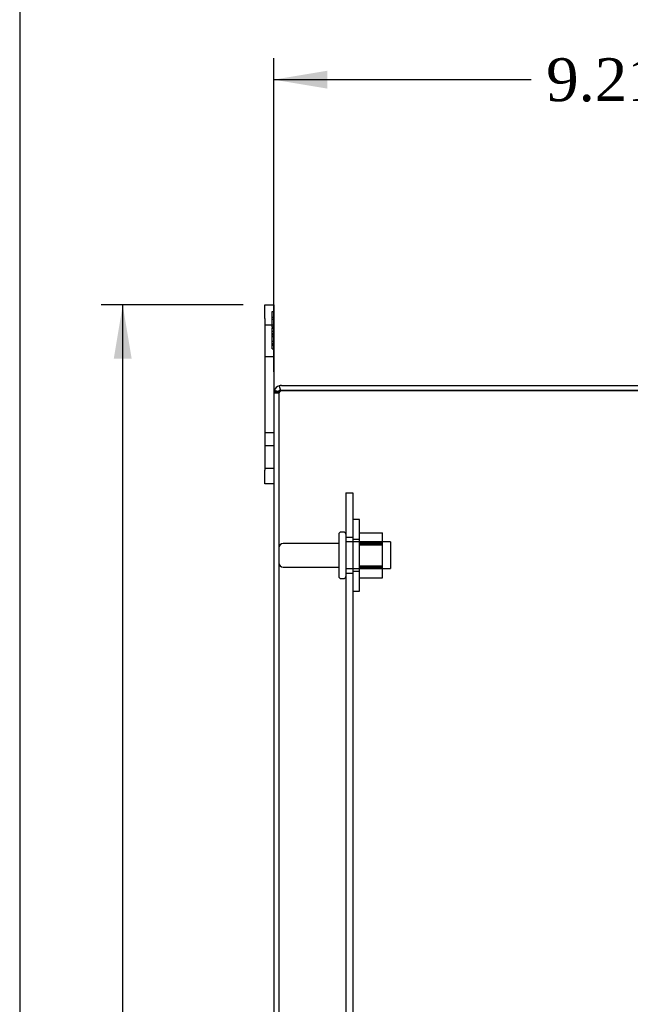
# Model space of a CAD drawing. Header units: inches. Extents: x 0 to 120, y -1 to 80.
# Tile 20 of 64: x 0.44 to 8.98, y 40.61 to 54.38. Entities that reach past the tile are written whole.
import ezdxf
from ezdxf.enums import TextEntityAlignment as Align
from ezdxf.lldxf.tags import DXFTag

# ---------------------------------------------------------------- set-up
doc = ezdxf.new("R2010")
doc.units = ezdxf.units.IN
doc.header["$MEASUREMENT"] = 0
for name, color, linetype in [('COM40673', 7, 'Continuous'), ('COM55380', 7, 'Continuous'), ('Default', 7, 'Continuous'), ('FET07752', 7, 'Continuous'), ('NTS166105', 7, 'Continuous'), ('STD26089', 7, 'Continuous'), ('WAF25059', 7, 'Continuous')]:
    doc.layers.add(name, color=color, linetype=linetype)
doc.styles.add('SEACAD_Times_New_Roman', font='times.ttf')
tags = doc.linetypes.add('HIDDEN2', pattern=[0.1875, 0.125, -0.0625]).pattern_tags.tags
tags[6:7] = [DXFTag(74, 4), DXFTag(75, 0), DXFTag(340, '0'), DXFTag(46, 0.0), DXFTag(50, 0.0), DXFTag(44, 0.0), DXFTag(45, 0.0)]
tags[4:5] = [DXFTag(74, 4), DXFTag(75, 0), DXFTag(340, '0'), DXFTag(46, 0.0), DXFTag(50, 0.0), DXFTag(44, 0.0), DXFTag(45, 0.0)]
doc.dimstyles.new('HAMMOND_(STH_-_120x80)', dxfattribs={"dimtxt": 0.6, "dimasz": 0.75, "dimexe": 0.3, "dimexo": 0.3, "dimgap": 0.15, "dimtad": 0, "dimtih": 1, "dimtoh": 1, "dimzin": 0, "dimdsep": 46, "dimtxsty": 'SEACAD_Times_New_Roman', "dimblk1": '_SE_FILLED', "dimblk2": '_SE_FILLED', "dimsah": 1, "dimcen": 0.3, "dimadec": 0, "dimazin": 0, "dimtfac": 0.8, "dimtofl": 0, "dimtmove": 1, "dimatfit": 3, "dimfxl": 1, "dimtolj": 1, "dimtzin": 0, "dimarcsym": 0})

# ---------------------------------------------------------------- blocks, each defined once
blk = doc.blocks.new('SE5')
at = {"layer": 'COM40673', "color": 7, "linetype": 'HIDDEN2'}
for p, q in [((5.002, 47.762), (5.002, 30.762)), ((5.002, 47.762), (5.097, 47.762)), ((5.097, 47.762), (5.097, 30.762)), ((5.097, 47.137), (5.002, 47.137)), ((5.002, 46.637), (5.097, 46.637))]:
    blk.add_line(p, q, dxfattribs=at)
at = {"layer": 'COM55380', "color": 7, "linetype": 'Continuous'}
for p, q in [((3.993, 49.154), (3.993, 29.37)), ((4.069, 49.258), (4.089, 49.19)), ((4.101, 49.19), (4.069, 49.19)), ((4.089, 49.19), (4.101, 49.19)), ((4.101, 49.262), (11.851, 49.262)), ((11.851, 49.19), (4.101, 49.19)), ((4.101, 49.19), (11.851, 49.19))]:
    blk.add_line(p, q, dxfattribs=at)
at = {"layer": 'COM55380', "color": 7, "linetype": 'HIDDEN2'}
for p, q in [((4.065, 49.154), (3.993, 49.154)), ((4.024, 49.17), (4.075, 49.17)), ((4.065, 49.154), (4.065, 29.37))]:
    blk.add_line(p, q, dxfattribs=at)
at = {"layer": 'COM55380', "color": 7, "linetype": 'Continuous'}
for centre, radius, start, end in [((4.101, 49.154), 0.108, 161.8902, 180), ((4.101, 49.154), 0.108, 107.0899, 161.8902), ((3.875, 48.394), 0.803, 77.2531, 81.2319), ((3.875, 48.397), 0.801, 77.2061, 81.2049), ((4.101, 49.154), 0.108, 90, 107.0899)]:
    blk.add_arc(centre, radius, start, end, dxfattribs=at)
at = {"layer": 'COM55380', "color": 7, "linetype": 'HIDDEN2'}
for centre, radius, start, end in [((3.875, 48.397), 0.801, 79.5389, 81.2049), ((3.875, 48.394), 0.803, 79.6633, 81.2319), ((3.875, 48.397), 0.801, 75.9427, 77.2061), ((3.875, 48.394), 0.803, 75.9846, 77.2531), ((4.101, 49.154), 0.036, 148.1377, 180), ((4.101, 49.154), 0.036, 107.7865, 148.1377), ((4.101, 49.154), 0.036, 90, 107.7865)]:
    blk.add_arc(centre, radius, start, end, dxfattribs=at)
at = {"layer": 'COM55380', "color": 7, "linetype": 'Continuous'}
blk.add_ellipse((4.101, 49.154), major_axis=(0.108, 0), ratio=0.996907, start_param=2.825516, end_param=3.141593, dxfattribs=at)
at = {"layer": 'COM55380', "color": 7, "linetype": 'HIDDEN2'}
for start_param, end_param in [(2.585491, 3.141593), (1.570796, 1.88123)]:
    blk.add_ellipse((4.101, 49.154), major_axis=(0.036, 0), ratio=0.996907, start_param=start_param, end_param=end_param, dxfattribs=at)
at = {"layer": 'COM55380', "color": 7, "linetype": 'Continuous'}
blk.add_open_spline([(3.998, 49.188), (3.999, 49.184), (4, 49.182), (4.004, 49.177), (4.006, 49.175), (4.01, 49.172), (4.013, 49.171), (4.019, 49.17), (4.022, 49.17), (4.032, 49.17), (4.04, 49.172), (4.051, 49.176), (4.055, 49.178), (4.063, 49.183), (4.066, 49.186), (4.069, 49.19)], degree=3, knots=[0, 0, 0, 0, 0.125, 0.125, 0.25, 0.25, 0.375, 0.375, 0.5, 0.5, 0.75, 0.75, 0.875, 0.875, 1, 1, 1, 1], dxfattribs=at)
at = {"layer": 'COM55380', "color": 7, "linetype": 'HIDDEN2'}
blk.add_open_spline([(4.07, 49.173), (4.071, 49.171), (4.073, 49.17), (4.076, 49.17), (4.077, 49.17), (4.079, 49.171), (4.08, 49.172), (4.083, 49.175), (4.085, 49.178), (4.088, 49.183), (4.089, 49.186), (4.09, 49.189)], degree=3, knots=[0, 0, 0, 0, 0.25, 0.25, 0.375, 0.375, 0.5, 0.5, 0.75, 0.75, 1, 1, 1, 1], dxfattribs=at)
at = {"layer": 'FET07752', "color": 7, "linetype": 'Continuous'}
for p, q in [((3.868, 50.2), (3.868, 50.387)), ((3.868, 50.387), (3.993, 50.387)), ((3.993, 50.387), (3.993, 50.2)), ((3.868, 50.2), (3.868, 48.075)), ((3.993, 50.2), (3.993, 49.154)), ((3.995, 50.057), (3.993, 50.057)), ((3.995, 49.965), (3.993, 49.965)), ((3.993, 49.842), (3.995, 49.842)), ((3.868, 47.887), (3.868, 48.075)), ((3.993, 47.887), (3.868, 47.887))]:
    blk.add_line(p, q, dxfattribs=at)
at = {"layer": 'FET07752', "color": 7, "linetype": 'HIDDEN2'}
for p, q in [((3.973, 50.294), (3.993, 50.294)), ((3.973, 50.082), (3.973, 50.294)), ((3.973, 50.217), (3.993, 50.217)), ((3.973, 50.188), (3.993, 50.188)), ((3.993, 50.106), (3.868, 50.106)), ((3.995, 50.074), (3.97, 50.074)), ((3.993, 50.057), (3.97, 50.057)), ((3.995, 49.984), (3.97, 49.984)), ((3.973, 50.082), (3.993, 50.082)), ((3.973, 49.824), (3.973, 50.074)), ((3.973, 50.021), (3.993, 50.021)), ((3.973, 50.02), (3.993, 50.02)), ((3.973, 49.99), (3.993, 49.99)), ((3.973, 49.985), (3.993, 49.985)), ((3.993, 49.965), (3.97, 49.965)), ((3.97, 49.842), (3.993, 49.842)), ((3.973, 49.972), (3.993, 49.972)), ((3.973, 49.946), (3.993, 49.946)), ((3.973, 49.879), (3.993, 49.879)), ((3.973, 49.85), (3.993, 49.85)), ((3.97, 49.824), (3.995, 49.824)), ((3.973, 49.773), (3.973, 49.822)), ((3.973, 49.773), (3.993, 49.773)), ((3.868, 49.669), (3.993, 49.669)), ((3.868, 48.605), (3.993, 48.605)), ((3.993, 48.419), (3.868, 48.419)), ((3.868, 48.106), (3.993, 48.106))]:
    blk.add_line(p, q, dxfattribs=at)
at = {"layer": 'NTS166105', "color": 7, "linetype": 'HIDDEN2'}
for p, q in [((5.193, 47.201), (5.513, 47.201)), ((5.513, 47.032), (5.513, 47.201)), ((5.193, 47.075), (5.513, 47.075)), ((5.193, 47.059), (5.513, 47.059)), ((5.513, 47.041), (5.193, 47.041)), ((5.193, 47.032), (5.513, 47.032)), ((5.513, 46.716), (5.513, 47.032)), ((5.193, 46.741), (5.513, 46.741)), ((5.193, 46.734), (5.513, 46.734)), ((5.193, 46.716), (5.513, 46.716)), ((5.193, 46.7), (5.513, 46.7)), ((5.513, 46.572), (5.513, 46.716)), ((5.193, 46.572), (5.513, 46.572))]:
    blk.add_line(p, q, dxfattribs=at)
at = {"layer": 'STD26089', "color": 7, "linetype": 'HIDDEN2'}
for p, q in [((4.902, 47.182), (4.902, 46.592)), ((4.972, 47.212), (4.932, 47.212)), ((4.902, 47.053), (4.125, 47.053)), ((5.627, 47.075), (5.002, 47.075)), ((5.627, 47.075), (5.627, 46.7)), ((4.125, 46.721), (4.902, 46.721)), ((5.002, 46.7), (5.627, 46.7)), ((4.932, 46.562), (4.972, 46.562))]:
    blk.add_line(p, q, dxfattribs=at)
for centre, radius, start, end in [((4.932, 47.182), 0.03, 90, 180), ((4.972, 47.182), 0.03, 0, 90), ((4.125, 46.993), 0.06, 90, 180), ((4.125, 46.781), 0.06, 180, 270), ((4.932, 46.592), 0.03, 180, 270), ((4.972, 46.592), 0.03, 270, 0)]:
    blk.add_arc(centre, radius, start, end, dxfattribs=at)
at = {"layer": 'WAF25059', "color": 7, "linetype": 'HIDDEN2'}
for p, q in [((5.193, 47.387), (5.097, 47.387)), ((5.193, 46.387), (5.193, 47.387)), ((5.193, 47.11), (5.097, 47.11)), ((5.097, 46.665), (5.193, 46.665)), ((5.097, 46.387), (5.193, 46.387))]:
    blk.add_line(p, q, dxfattribs=at)
blk = doc.blocks.new('DMBLK358')
at = {"layer": 'Default', "linetype": 'Continuous'}
for points in [[(4.743, 53.663), (3.993, 53.538), (4.743, 53.413)], [(12.453, 53.663), (12.453, 53.413), (13.203, 53.538)]]:
    blk.add_hatch(color=7, dxfattribs=at).paths.add_polyline_path(points)
at = {"layer": 'Default', "color": 7, "linetype": 'Continuous'}
for p, q in [((3.993, 49.454), (3.993, 53.838)), ((13.203, 48.557), (13.203, 53.838)), ((3.993, 53.538), (7.591, 53.538)), ((9.604, 53.538), (13.203, 53.538))]:
    blk.add_line(p, q, dxfattribs=at)
at = {"layer": 'Default', "color": 7, "linetype": 'Continuous', "style": 'SEACAD_Times_New_Roman'}
blk.add_text('9.21', height=0.6, dxfattribs=at).set_placement((7.801, 53.838), align=Align.TOP_LEFT)
blk = doc.blocks.new('_SE_FILLED')
at = {"color": 0}
blk.add_line((0, 0), (-1, 0), dxfattribs=at)
blk.add_solid([(0, 0), (-1, -0.1665), (-1, 0.1665), (0, 0)], dxfattribs=at)
blk = doc.blocks.new('DMBLK371')
at = {"layer": 'Default', "linetype": 'Continuous'}
for points in [[(1.758, 49.637), (2.008, 49.637), (1.883, 50.387)], [(1.758, 28.887), (1.883, 28.137), (2.008, 28.887)]]:
    blk.add_hatch(color=7, dxfattribs=at).paths.add_polyline_path(points)
at = {"layer": 'Default', "color": 7, "linetype": 'Continuous'}
for p, q in [((3.568, 50.387), (1.583, 50.387)), ((1.883, 39.772), (1.883, 50.387)), ((1.883, 28.137), (1.883, 38.962)), ((3.568, 28.137), (1.583, 28.137))]:
    blk.add_line(p, q, dxfattribs=at)
at = {"layer": 'Default', "color": 7, "linetype": 'Continuous', "style": 'SEACAD_Times_New_Roman'}
blk.add_text('22.25', height=0.6, dxfattribs=at).set_placement((0.86, 39.562), align=Align.TOP_LEFT)
blk = doc.blocks.new('BORDER')
at = {"layer": 'Default', "color": 7, "linetype": 'Continuous'}
blk.add_line((-41.86, 27.86), (-41.86, 0), dxfattribs=at)

msp = doc.modelspace()

# ---------------------------------------------------------------- block references
at = {"layer": 'Default', "color": 7, "xscale": 2.85, "yscale": 2.85, "zscale": 2.85}
msp.add_blockref('BORDER', (119.744, 0.233), dxfattribs=at)
at = {"layer": 'Default'}
msp.add_blockref('SE5', (0, 0), dxfattribs=at)

# ---------------------------------------------------------------- dimensions: what is measured, and where the dimension line sits
at = {"layer": 'Default', "color": 7, "linetype": 'Continuous'}
dim = msp.add_linear_dim(base=(13.203, 53.538), p1=(3.993, 49.154), p2=(13.203, 48.257), text='\\A1;<>', dimstyle='HAMMOND_(STH_-_120x80)', override={"dimtmove": 0}, dxfattribs=at)
dim.commit()
dim.dimension.update_dxf_attribs({"geometry": 'DMBLK358', "text_midpoint": (8.598, 53.538), "dimtype": 160})
dim = msp.add_linear_dim(base=(1.883, 28.137), p1=(3.868, 28.137), p2=(3.868, 50.387), angle=90, text='\\A1;<>', dimstyle='HAMMOND_(STH_-_120x80)', override={"dimtmove": 0}, dxfattribs=at)
dim.commit()
dim.dimension.update_dxf_attribs({"geometry": 'DMBLK371', "text_midpoint": (1.883, 39.262), "dimtype": 161})

doc.saveas('drawing.dxf')
